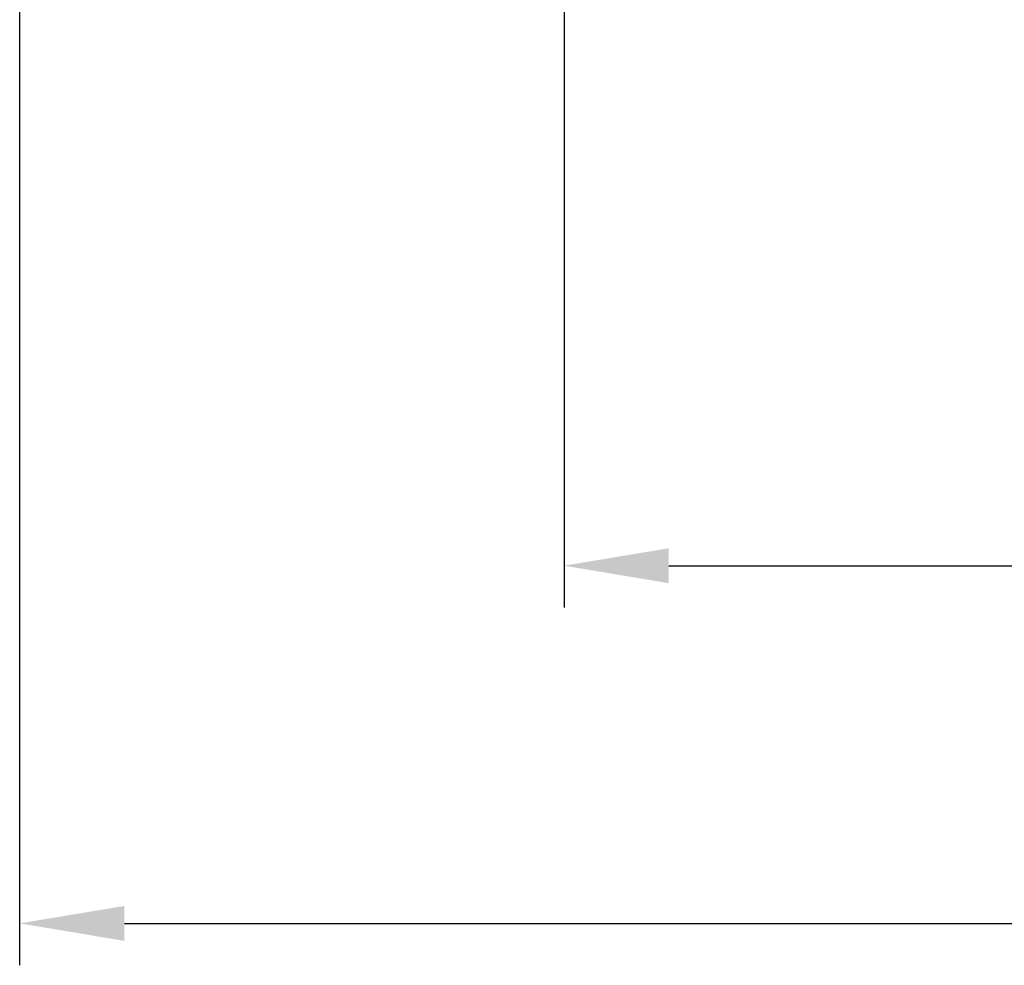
# Model space of a CAD drawing. Header units: millimetres. Extents: x 21 to 540, y 34 to 480.
# Tile 2 of 52: x 74 to 86, y 34 to 45. Entities that reach past the tile are written whole.
import ezdxf

# ---------------------------------------------------------------- set-up
doc = ezdxf.new("R2010")
doc.units = ezdxf.units.MM
doc.layers.get('DEFPOINTS').update_dxf_attribs({"linetype": 'CONTINUOUS'})
doc.layers.add('DIM', color=4, linetype='CONTINUOUS')
doc.styles.add('DIM-7', font='SIMPLEX.shx', dxfattribs={"width": 0.7, "bigfont": 'chineset.shx'})
doc.dimstyles.new('CNS', dxfattribs={"dimtxt": 3.5, "dimasz": 2.5, "dimexe": 1, "dimexo": 1.5, "dimgap": 0.09, "dimtad": 0, "dimdsep": 46, "dimtxsty": 'DIM-7', "dimcen": 0.09, "dimclrd": 1, "dimclre": 1, "dimclrt": 4, "dimadec": 0, "dimazin": 0, "dimtfac": 1, "dimtix": 1, "dimtmove": 2, "dimatfit": 3, "dimfxl": 0, "dimtvp": 0.971429, "dimtolj": 1, "dimarcsym": 0})

# ---------------------------------------------------------------- blocks, each defined once
blk = doc.blocks.new('*D19')
at = {"layer": 'DEFPOINTS', "color": 0}
for p in [(74.124, 46.809), (110.124, 46.809), (110.124, 34.593)]:
    blk.add_point(p, dxfattribs=at)
at = {"layer": 'DIM', "color": 4, "lineweight": -2}
for p, q in [((74.124, 46.059), (74.124, 34.093)), ((110.124, 46.059), (110.124, 34.093)), ((75.374, 34.593), (108.874, 34.593))]:
    blk.add_line(p, q, dxfattribs=at)
at = {"layer": 'DIM', "color": 4}
for points in [[(75.374, 34.801), (75.374, 34.384), (74.124, 34.593)], [(108.874, 34.801), (108.874, 34.384), (110.124, 34.593)]]:
    blk.add_solid(points, dxfattribs=at)
at = {"layer": 'DIM', "color": 4, "insert": (92.124, 35.868), "char_height": 1.75, "attachment_point": 5, "style": 'DIM-7'}
blk.add_mtext('\\A1;36', dxfattribs=at)
blk = doc.blocks.new('*D28')
at = {"layer": 'DEFPOINTS', "color": 0}
for p in [(80.624, 46.809), (103.624, 46.809), (103.624, 38.861)]:
    blk.add_point(p, dxfattribs=at)
at = {"layer": 'DIM', "color": 4, "lineweight": -2}
for p, q in [((80.624, 46.059), (80.624, 38.361)), ((103.624, 46.059), (103.624, 38.361)), ((81.874, 38.861), (102.374, 38.861))]:
    blk.add_line(p, q, dxfattribs=at)
at = {"layer": 'DIM', "color": 4}
for points in [[(81.874, 39.069), (81.874, 38.652), (80.624, 38.861)], [(102.374, 39.069), (102.374, 38.652), (103.624, 38.861)]]:
    blk.add_solid(points, dxfattribs=at)
at = {"layer": 'DIM', "color": 4, "insert": (92.124, 40.136), "char_height": 1.75, "attachment_point": 5, "style": 'DIM-7'}
blk.add_mtext('\\A1;23', dxfattribs=at)

msp = doc.modelspace()

# ---------------------------------------------------------------- dimensions: what is measured, and where the dimension line sits
at = {"layer": 'DIM'}
for base, p1, p2, picture, middle in [((110.124, 34.593), (74.124, 46.809), (110.124, 46.809), '*D19', (92.124, 35.868)), ((103.624, 38.861), (80.624, 46.809), (103.624, 46.809), '*D28', (92.124, 40.136))]:
    dim = msp.add_linear_dim(base=base, p1=p1, p2=p2, dimstyle='CNS', override={"dimscale": 0.5, "dimgap": 0.8, "dimtad": 1, "dimclrd": 4, "dimclre": 4, "dimadec": 2, "dimazin": 2, "dimtm": 1e-09, "dimtfac": 0.6, "dimtmove": 1, "dimatfit": 0}, dxfattribs=at)
    dim.commit()
    dim.dimension.update_dxf_attribs({"geometry": picture, "text_midpoint": middle})

doc.saveas('drawing.dxf')
